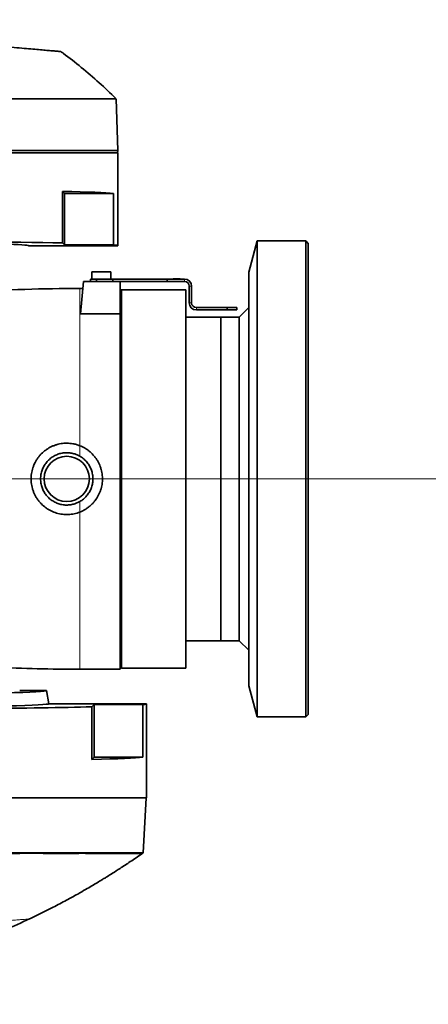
# Model space of a CAD drawing. Header units: millimetres. Extents: x 0 to 14900, y 0 to 10500.
# Tile 43 of 48: x 12618 to 12790, y 5513 to 5927. Entities that reach past the tile are written whole.
import ezdxf

# ---------------------------------------------------------------- set-up
doc = ezdxf.new("R2010")
doc.units = ezdxf.units.MM
doc.header["$LTSCALE"] = 25
doc.styles.add('SLDTEXTSTYLE0', font='TXT', dxfattribs={"width": 0.605})
doc.dimstyles.new('SLDDIMSTYLE2', dxfattribs={"dimtxt": 87.5, "dimasz": 87.5, "dimexe": 0, "dimexo": 0.0625, "dimgap": 21.875, "dimtad": 1, "dimdec": 4, "dimlfac": 25, "dimzin": 12, "dimdsep": 46, "dimtxsty": 'SLDTEXTSTYLE0', "dimsah": 1, "dimcen": 0.09, "dimadec": 1, "dimazin": 3, "dimtfac": 1, "dimtofl": 0, "dimtmove": 0, "dimatfit": 3, "dimfxl": 1, "dimfrac": 2, "dimtolj": 1, "dimtzin": 12, "dimarcsym": 0})

# ---------------------------------------------------------------- blocks, each defined once
blk = doc.blocks.new('_D_6')
at = {"color": 7, "linetype": 'Continuous', "lineweight": 0}
for p, q in [((7972.55, 6237.04), (7775.38, 6271.81)), ((12131.86, 5733.81), (13924.74, 5733.81))]:
    blk.add_line(p, q, dxfattribs=at)
at = {"color": 7, "linetype": 'Continuous', "lineweight": 18}
blk.add_arc((10826.53, 5733.81), 3060.71, 0, 170, dxfattribs=at)
for points in [[(7812.31, 6265.3), (7841.01, 6348.9), (7816.46, 6353.59)], [(13887.24, 5733.81), (13898.49, 5821.48), (13873.49, 5821.12)]]:
    blk.add_solid(points, dxfattribs=at)
at = {"color": 7, "linetype": 'Continuous', "lineweight": 18, "insert": (10991.66, 8905.45), "char_height": 87.5, "attachment_point": 1, "rotation": 354.776, "style": 'SLDTEXTSTYLE0'}
blk.add_mtext('170°', dxfattribs=at)
blk = doc.blocks.new('_D_7')
at = {"color": 7, "linetype": 'Continuous', "lineweight": 0}
for p, q in [((12131.86, 5733.81), (13924.74, 5733.81)), ((7972.55, 5230.58), (7775.38, 5195.81))]:
    blk.add_line(p, q, dxfattribs=at)
at = {"color": 7, "linetype": 'Continuous', "lineweight": 18}
blk.add_arc((10826.53, 5733.81), 3060.71, 190, 0, dxfattribs=at)
for points in [[(13887.24, 5733.81), (13873.49, 5646.5), (13898.49, 5646.14)], [(7812.31, 5202.32), (7816.46, 5114.03), (7841.01, 5118.72)]]:
    blk.add_solid(points, dxfattribs=at)
at = {"color": 7, "linetype": 'Continuous', "lineweight": 18, "insert": (10959.6, 2786.27), "char_height": 87.5, "attachment_point": 1, "rotation": 5, "style": 'SLDTEXTSTYLE0'}
blk.add_mtext('170°', dxfattribs=at)

msp = doc.modelspace()

# ---------------------------------------------------------------- linework, layer by layer
at = {"color": 7, "linetype": 'Continuous', "lineweight": 35}
for p, q in [((12658.9904555, 5871.8100723), (12658.2292129, 5893.6092071)), ((12658.9904555, 5871.8100723), (12549.0253763, 5871.8100723)), ((12659.0253763, 5870.8100723), (12549.0253763, 5870.8100723)), ((12658.9292929, 5870.8100723), (12658.9904555, 5871.8100723)), ((12659.0253763, 5831.8100723), (12659.0253763, 5870.8100723)), ((12635.7329625, 5854.6424861), (12635.7329625, 5832.9915874)), ((12635.7329625, 5854.6424861), (12636.5653763, 5853.8100723)), ((12636.5653763, 5853.8100723), (12636.5653763, 5832.1591736)), ((12636.5653763, 5853.8100723), (12657.1919145, 5853.8100723)), ((12657.1919145, 5832.1591736), (12657.1919145, 5853.8100723)), ((12621.5253763, 5831.8100723), (12659.0253763, 5831.8100723)), ((12635.7329625, 5832.9915874), (12636.5653763, 5832.1591736)), ((12636.5653763, 5832.1591736), (12657.1919145, 5832.1591736)), ((12717.5253763, 5833.8100723), (12714.0253763, 5820.7478945)), ((12738.0253763, 5833.8100723), (12717.5253763, 5833.8100723)), ((12717.5253763, 5633.8100723), (12717.5253763, 5833.8100723)), ((12739.0253763, 5832.8100723), (12738.0253763, 5833.8100723)), ((12738.0253763, 5633.8100723), (12738.0253763, 5833.8100723)), ((12739.0253763, 5634.8100723), (12739.0253763, 5832.8100723)), ((12648.0253763, 5820.8100723), (12648.0253763, 5817.8100723)), ((12648.0253763, 5820.8100723), (12656.0253763, 5820.8100723)), ((12656.0253763, 5817.8100723), (12656.0253763, 5820.8100723)), ((12714.0253763, 5646.8722501), (12714.0253763, 5820.7478945)), ((12644.5253763, 5816.8100723), (12643.3297657, 5803.1441809)), ((12644.5253763, 5816.8100723), (12660.0253763, 5816.8100723)), ((12647.5253763, 5816.8100723), (12647.5253763, 5817.8100723)), ((12647.5253763, 5817.8100723), (12650.0253763, 5817.8100723)), ((12650.0253763, 5817.8100723), (12650.0253763, 5816.8100723)), ((12650.0253763, 5817.8100723), (12656.8437073, 5817.8100723)), ((12656.8437073, 5816.8100723), (12656.8437073, 5817.8100723)), ((12656.8437073, 5817.8100723), (12679.7253763, 5817.8100723)), ((12660.0253763, 5803.1441809), (12660.0253763, 5816.8100723)), ((12660.0253763, 5816.8100723), (12679.7253763, 5816.8100723)), ((12679.7253763, 5816.8100723), (12679.7253763, 5817.8100723)), ((12679.7253763, 5817.8100723), (12687.0253763, 5817.8100723)), ((12679.7253763, 5816.8100723), (12687.0253763, 5816.8100723)), ((12682.2253763, 5817.9100723), (12682.2253763, 5817.8100723)), ((12682.2253763, 5817.9100723), (12683.4753763, 5817.9100723)), ((12683.4753763, 5817.9100723), (12683.4753763, 5817.8100723)), ((12683.4753763, 5817.9100723), (12683.9753763, 5817.9100723)), ((12683.9753763, 5817.9100723), (12683.9753763, 5817.8100723)), ((12683.9753763, 5817.9100723), (12685.2253763, 5817.9100723)), ((12685.2253763, 5817.9100723), (12685.2253763, 5817.8100723)), ((12689.0253763, 5814.8100723), (12689.0253763, 5807.8100723)), ((12690.0253763, 5814.8100723), (12690.0253763, 5807.8100723)), ((12644.2629103, 5813.8100723), (12643.0253763, 5813.8100723)), ((12660.5253763, 5813.3100723), (12660.0253763, 5812.8100723)), ((12687.5253763, 5813.3100723), (12660.5253763, 5813.3100723)), ((12660.5253763, 5813.3100723), (12660.5253763, 5654.3100723)), ((12687.5253763, 5813.3100723), (12687.5253763, 5733.8100723)), ((12660.0253763, 5803.1441809), (12643.3297657, 5803.1441809)), ((12660.0253763, 5803.1441809), (12660.0253763, 5653.8100723)), ((12705.0253763, 5805.8100723), (12692.0253763, 5805.8100723)), ((12705.0253763, 5804.8100723), (12692.0253763, 5804.8100723)), ((12705.0253763, 5804.8100723), (12705.0253763, 5805.8100723)), ((12705.0253763, 5805.8100723), (12709.0253763, 5805.8100723)), ((12709.0253763, 5804.8100723), (12705.0253763, 5804.8100723)), ((12709.0253763, 5805.8100723), (12709.0253763, 5804.8100723)), ((12714.0253763, 5805.8100723), (12710.0253763, 5801.8100723)), ((12702.3253763, 5801.8100723), (12687.5253763, 5801.8100723)), ((12703.3304927, 5801.8100723), (12702.3253763, 5801.8100723)), ((12702.3253763, 5665.8100723), (12702.3253763, 5801.8100723)), ((12702.3253763, 5801.8100723), (12702.3253763, 5733.8100723)), ((12706.8304927, 5801.8100723), (12706.3232681, 5801.8100723)), ((12710.0253763, 5801.8100723), (12709.8232681, 5801.8100723)), ((12710.0253763, 5665.8100723), (12710.0253763, 5801.8100723)), ((12687.5253763, 5733.8100723), (12687.5253763, 5654.3100723)), ((12702.3253763, 5733.8100723), (12702.3253763, 5665.8100723)), ((12687.5253763, 5665.8100723), (12702.3253763, 5665.8100723)), ((12702.3253763, 5665.8100723), (12710.0253763, 5665.8100723)), ((12710.0253763, 5665.8100723), (12714.0253763, 5661.8100723)), ((12643.0253763, 5653.8100723), (12660.0253763, 5653.8100723)), ((12660.0253763, 5654.8100723), (12660.5253763, 5654.3100723)), ((12660.5253763, 5654.3100723), (12687.5253763, 5654.3100723)), ((12629.0253763, 5644.8100723), (12617.7311476, 5644.8100723)), ((12629.9951747, 5639.3100723), (12629.0253763, 5644.8100723)), ((12714.0253763, 5646.8722501), (12717.5253763, 5633.8100723)), ((12671.0253763, 5639.3100723), (12629.9951747, 5639.3100723)), ((12649.0253763, 5638.960971), (12648.0762252, 5638.01182)), ((12648.0762252, 5615.8609213), (12648.0762252, 5638.01182)), ((12669.5014277, 5638.960971), (12649.0253763, 5638.960971)), ((12649.0253763, 5616.8100723), (12649.0253763, 5638.960971)), ((12669.5014277, 5638.960971), (12669.5014277, 5616.8100723)), ((12671.0253763, 5599.8100723), (12671.0253763, 5639.3100723)), ((12717.5253763, 5633.8100723), (12738.0253763, 5633.8100723)), ((12738.0253763, 5633.8100723), (12739.0253763, 5634.8100723)), ((12649.0253763, 5616.8100723), (12648.0762252, 5615.8609213)), ((12669.5014277, 5616.8100723), (12649.0253763, 5616.8100723)), ((12671.0253763, 5599.8100723), (12539.0253763, 5599.8100723)), ((12669.6554076, 5576.6695134), (12670.8681529, 5599.8100723)), ((12669.0990019, 5576.2821828), (12669.6942641, 5576.6990811))]:
    msp.add_line(p, q, dxfattribs=at)
at = {"color": 8, "linetype": 'Continuous', "lineweight": 18}
for p, q in [((12687.0253763, 5816.8100723), (12687.0253763, 5817.8100723)), ((12689.0253763, 5814.8100723), (12690.0253763, 5814.8100723)), ((12643.0253763, 5747.765358), (12643.0253763, 5813.8100723)), ((12690.0253763, 5807.8100723), (12689.0253763, 5807.8100723)), ((12692.0253763, 5805.8100723), (12692.0253763, 5804.8100723)), ((12643.0253763, 5743.3363517), (12643.0253763, 5747.765358)), ((12643.0253763, 5719.8547866), (12643.0253763, 5724.2837929)), ((12643.0253763, 5653.8100723), (12643.0253763, 5719.8547866))]:
    msp.add_line(p, q, dxfattribs=at)
at = {"color": 7, "linetype": 'Continuous', "lineweight": 35}
msp.add_circle((12637.5253763, 5733.8100723), 9.5, dxfattribs=at)
at = {"color": 7, "linetype": 'Continuous', "lineweight": 18}
msp.add_arc((10826.5253734, 5733.8100723), 2848, 190, 170, dxfattribs=at)
at = {"color": 7, "linetype": 'Continuous', "lineweight": 35}
for centre, radius, start, end in [((12687.0253763, 5814.8100723), 3, 0, 90), ((12687.0253763, 5814.8100723), 2, 0, 90), ((12643.0253763, 5013.8100723), 800, 90, 93.3124775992), ((12692.0253763, 5807.8100723), 3, 180, 270), ((12692.0253763, 5807.8100723), 2, 180, 270), ((12643.0253763, 6453.8100723), 800, 267.4392982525, 270)]:
    msp.add_arc(centre, radius, start, end, dxfattribs=at)
for centre, major_axis, ratio, start_param, end_param in [((12549.0253763, 5853.460971), (110, 0), 0.0174550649, 0.182835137, 0.6628351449), ((12539.0253763, 5831.8100723), (82.5, 0), 0.0174550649, 0, 3.1415926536), ((12549.0253763, 5831.8100723), (110, 0), 0.0174550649, 0.6628351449, 1.5707963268), ((12549.0253763, 5831.8100723), (110, 0), 0.0174550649, 0, 0.182835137), ((12539.0253763, 5644.8052372), (90.0004263, 0), 0.0174551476, 3.7409043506, 6.2862631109), ((12539.0253763, 5639.3051851), (90.9702293, 0), 0.0174551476, 3.7517074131, 6.2862631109), ((12539.0253763, 5639.3100723), (132, 0), 0.0174550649, 4.7123889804, 5.6846163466), ((12539.0253763, 5639.3100723), (132, 0), 0.0174550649, 6.1310843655, 6.2831853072), ((12539.0253763, 5617.1591736), (132, 0), 0.0174550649, 5.6846163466, 6.1310843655)]:
    msp.add_ellipse(centre, major_axis=major_axis, ratio=ratio, start_param=start_param, end_param=end_param, dxfattribs=at)
for points, knots in [([(12481.8751148, 5926.8100723), (12494.6092711, 5925.695978), (12513.7114424, 5924.0247546), (12536.0278061, 5922.0723257), (12547.1830062, 5921.0963722), (12553.5792608, 5920.5367724), (12558.8981242, 5920.0714321), (12564.7279581, 5919.5613878), (12571.0725904, 5919.0063044), (12577.4124987, 5918.4516343), (12583.6104619, 5917.9093828), (12589.6090406, 5917.3845751), (12595.37006, 5916.8805512), (12600.9431071, 5916.3929728), (12606.1781228, 5915.9349683), (12611.0537853, 5915.5084031), (12615.5327804, 5915.1165418), (12619.6643819, 5914.7550735), (12623.3257729, 5914.4347433), (12626.512566, 5914.155935), (12629.2069303, 5913.9202087), (12631.4367032, 5913.7251288), (12633.1435794, 5913.5757965), (12634.3054282, 5913.4741479), (12634.9495555, 5913.4177941), (12634.9677459, 5913.4162026), (12634.9755164, 5913.4155228)], [0, 0, 0, 0, 0.1966143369, 0.2949359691, 0.34410145, 0.368731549, 0.3933535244, 0.4254594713, 0.4577861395, 0.4908100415, 0.5240761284, 0.5561825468, 0.5887518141, 0.6215577, 0.654849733, 0.6867239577, 0.7190619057, 0.7516355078, 0.7846958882, 0.8162307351, 0.848220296, 0.8804415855, 0.9131382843, 0.9444874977, 0.976286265, 1, 1, 1, 1]), ([(12658.1777908, 5893.6374708), (12655.8549169, 5895.896574), (12651.1624408, 5900.4602259), (12643.7330627, 5906.7251284), (12638.3401572, 5911.0977535), (12635.3435474, 5913.1457414), (12634.9669692, 5913.4031081)], [0, 0, 0, 0, 0.3184102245, 0.6432257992, 0.9551648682, 1, 1, 1, 1]), ([(12658.1482692, 5893.6063805), (12658.142753, 5893.6063491), (12658.1293177, 5893.6062727), (12657.1983213, 5893.6055956), (12655.5062268, 5893.6044204), (12653.0502329, 5893.601476), (12649.8335159, 5893.5993893), (12645.9004654, 5893.5948634), (12641.3007339, 5893.5916166), (12636.0694188, 5893.5863568), (12630.1525916, 5893.5813905), (12623.6617464, 5893.5759043), (12616.6892679, 5893.569501), (12609.262587, 5893.5640752), (12601.3156308, 5893.5565639), (12592.9980936, 5893.5506921), (12584.4180046, 5893.5432465), (12575.632119, 5893.5367614), (12566.5614871, 5893.5298372), (12557.6565011, 5893.5225976), (12551.7782653, 5893.5185774), (12549.0253763, 5893.5166947)], [0, 0, 0, 0, 0.038075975, 0.0927388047, 0.1456723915, 0.1989761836, 0.2528533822, 0.3075159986, 0.3602592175, 0.4133686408, 0.4676330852, 0.5222966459, 0.5750395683, 0.6281487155, 0.6824128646, 0.7370761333, 0.7900093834, 0.8433128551, 0.897189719, 0.9518520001, 1, 1, 1, 1]), ([(12706.3232681, 5801.8100266), (12706.3239562, 5801.8100415), (12706.3307972, 5801.8101897), (12706.3038524, 5801.809602), (12706.2406549, 5801.8082619), (12706.1326791, 5801.8061067), (12705.9903572, 5801.8035279), (12705.8135764, 5801.8007379), (12705.6103828, 5801.7980958), (12705.3828473, 5801.7958563), (12705.1409192, 5801.7943068), (12704.8874348, 5801.7936044), (12704.6338337, 5801.7938448), (12704.3831588, 5801.7950089), (12704.1471577, 5801.7969484), (12703.9285049, 5801.7994728), (12703.7376572, 5801.8022509), (12703.5766579, 5801.8050076), (12703.4524906, 5801.8073956), (12703.3687452, 5801.8091311), (12703.3269811, 5801.8100372), (12703.329609, 5801.8099802), (12703.3304927, 5801.8099611)], [0, 0, 0, 0, 0.005865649, 0.0583110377, 0.1122774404, 0.1647331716, 0.2186981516, 0.271374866, 0.3255612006, 0.3785599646, 0.4330797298, 0.4863571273, 0.5411720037, 0.5945739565, 0.649528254, 0.7028549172, 0.7577419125, 0.8108183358, 0.8654527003, 0.9182012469, 0.9724946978, 1, 1, 1, 1]), ([(12709.8232681, 5801.8100266), (12709.8239562, 5801.8100415), (12709.8307972, 5801.8101897), (12709.8038524, 5801.809602), (12709.7406549, 5801.8082619), (12709.6326791, 5801.8061067), (12709.4903572, 5801.8035279), (12709.3135764, 5801.8007379), (12709.1103828, 5801.7980958), (12708.8828473, 5801.7958563), (12708.6409192, 5801.7943068), (12708.3874348, 5801.7936044), (12708.1338337, 5801.7938448), (12707.8831588, 5801.7950089), (12707.6471577, 5801.7969484), (12707.4285049, 5801.7994728), (12707.2376572, 5801.8022509), (12707.0766579, 5801.8050076), (12706.9524906, 5801.8073956), (12706.8687452, 5801.8091311), (12706.8269811, 5801.8100372), (12706.829609, 5801.8099802), (12706.8304927, 5801.8099611)], [0, 0, 0, 0, 0.005865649, 0.0583110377, 0.1122774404, 0.1647331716, 0.2186981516, 0.271374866, 0.3255612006, 0.3785599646, 0.4330797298, 0.4863571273, 0.5411720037, 0.5945739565, 0.649528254, 0.7028549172, 0.7577419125, 0.8108183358, 0.8654527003, 0.9182012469, 0.9724946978, 1, 1, 1, 1]), ([(12643.0253763, 5719.8547866), (12642.2469823, 5719.5881533), (12641.0692608, 5719.1847333), (12639.4196334, 5718.9137151), (12637.7534689, 5718.7704295), (12636.0763431, 5718.8399917), (12634.428876, 5719.114977), (12632.8121538, 5719.527285), (12631.2545655, 5720.1398357), (12629.7932717, 5720.9359266), (12628.397596, 5721.8556973), (12627.1197971, 5722.9499307), (12625.99094, 5724.19257), (12625.2227452, 5725.1973726), (12624.5433542, 5726.2609624), (12623.9545184, 5727.3781204), (12623.4559852, 5728.5559373), (12622.9322916, 5730.1654004), (12622.6152131, 5731.8311749), (12622.5101851, 5733.5137851), (12622.5482325, 5735.1916745), (12622.7966249, 5736.8544903), (12623.2461005, 5738.4613514), (12623.8294205, 5740.0260002), (12624.6067949, 5741.5117654), (12625.5583907, 5742.8833166), (12626.6270765, 5744.1763557), (12627.8583266, 5745.3330116), (12629.222905, 5746.3246217), (12630.3091413, 5746.9805667), (12631.4424843, 5747.5403331), (12632.6171294, 5748.0032802), (12633.8422942, 5748.3698979), (12635.4957331, 5748.7135789), (12637.18014, 5748.8466235), (12638.8553116, 5748.7689557), (12639.9453959, 5748.6256509), (12641.1039008, 5748.3916135), (12642.0786422, 5748.1218433), (12642.787886, 5747.8547831), (12643.0253763, 5747.765358)], [0, 0, 0, 0, 0.04221224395, 0.06386774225, 0.08568273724, 0.12805360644, 0.14956192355, 0.17138477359, 0.21368190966, 0.23514563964, 0.2569153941, 0.29962872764, 0.3213044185, 0.34329131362, 0.36466703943, 0.38619214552, 0.40819076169, 0.4303541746, 0.47310490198, 0.49481039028, 0.51683880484, 0.55919369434, 0.58069139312, 0.60250052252, 0.64495921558, 0.6665043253, 0.68835642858, 0.73125385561, 0.75302605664, 0.77511466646, 0.7964666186, 0.81796889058, 0.8399481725, 0.86209356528, 0.90462893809, 0.92622352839, 0.94813709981, 0.96102103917, 0.98694789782, 1, 1, 1, 1]), ([(12643.0253763, 5743.3363517), (12642.8319748, 5743.4433695), (12642.2483501, 5743.7663152), (12641.4225949, 5744.1129491), (12640.4947028, 5744.4118336), (12639.3810939, 5744.6827795), (12638.1478816, 5744.8232051), (12636.9135609, 5744.8059965), (12635.6878656, 5744.685737), (12634.4827417, 5744.4125273), (12633.3272985, 5743.9913946), (12632.2112533, 5743.4752691), (12631.1638306, 5742.8211516), (12630.2105133, 5742.0427596), (12629.3232643, 5741.1849094), (12628.5457397, 5740.2165316), (12627.8999438, 5739.1615428), (12627.4846773, 5738.3338358), (12627.1402542, 5737.4757848), (12626.8660909, 5736.5807617), (12626.6703056, 5735.6687013), (12626.5135442, 5734.4428433), (12626.511483, 5733.2024039), (12626.665816, 5731.9785956), (12626.9215412, 5730.7744995), (12627.3268337, 5729.6078574), (12627.873807, 5728.5062212), (12628.5118274, 5727.4527883), (12629.280592, 5726.4823407), (12630.1627922, 5725.6199324), (12630.8759268, 5725.0314283), (12631.6350364, 5724.5046061), (12632.4457089, 5724.03799), (12633.2913012, 5723.6434527), (12634.4533302, 5723.216352), (12635.6656337, 5722.9371378), (12636.8962712, 5722.8150867), (12638.1290296, 5722.7967485), (12639.3579534, 5722.9330377), (12640.4759759, 5723.2028163), (12641.4110235, 5723.5029287), (12642.2391527, 5723.8491102), (12642.8278505, 5724.174586), (12643.0253763, 5724.2837929)], [0, 0, 0, 0, 0.0144099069, 0.0434845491, 0.0581655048, 0.0779074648, 0.1180673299, 0.1385344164, 0.1581917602, 0.1981746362, 0.2185473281, 0.2382156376, 0.2782137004, 0.2985897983, 0.3183719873, 0.3586053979, 0.3791047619, 0.3989228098, 0.4188792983, 0.4392737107, 0.4598200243, 0.4795451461, 0.5196704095, 0.540119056, 0.5597765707, 0.5997561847, 0.6201248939, 0.6398481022, 0.6799585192, 0.7003927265, 0.7202098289, 0.7401645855, 0.76055437, 0.7810949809, 0.8008791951, 0.8411269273, 0.8616400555, 0.8813095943, 0.9213187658, 0.9417058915, 0.9561467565, 0.9852859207, 1, 1, 1, 1]), ([(12643.0253763, 5747.765358), (12643.7868064, 5747.4239192), (12644.9389853, 5746.9072616), (12646.3439507, 5745.964644), (12647.6707172, 5744.9160311), (12648.855593, 5743.7022446), (12649.8749599, 5742.3560645), (12650.7774048, 5740.9257279), (12651.4961091, 5739.383479), (12652.012998, 5737.7673407), (12652.3878224, 5736.1218092), (12652.5527795, 5734.4387545), (12652.5066442, 5732.7610664), (12652.3197575, 5731.1011846), (12651.9268678, 5729.47551), (12651.3410045, 5727.9232835), (12650.6253193, 5726.420681), (12649.723219, 5725.0114392), (12648.656739, 5723.7291475), (12647.9040931, 5722.9651603), (12647.0728324, 5722.2249754), (12646.1565516, 5721.5153855), (12644.9680135, 5720.7622259), (12643.9113399, 5720.2189254), (12643.2475365, 5719.9460963), (12643.0253763, 5719.8547866)], [0, 0, 0, 0, 0.0696714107, 0.1054252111, 0.141441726, 0.2113606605, 0.2468471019, 0.2828490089, 0.3529103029, 0.3884837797, 0.4245904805, 0.4938010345, 0.5289413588, 0.5646042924, 0.6331707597, 0.6679675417, 0.7032625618, 0.7723551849, 0.8074123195, 0.8429661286, 0.8621507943, 0.9007121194, 0.9399557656, 0.9799045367, 1, 1, 1, 1]), ([(12643.0253763, 5724.2837929), (12643.2852664, 5724.4422704), (12643.8068546, 5724.760328), (12644.5414441, 5725.3222937), (12645.2373001, 5725.9469907), (12645.8748668, 5726.6286522), (12646.4487518, 5727.3561084), (12646.9589566, 5728.1271412), (12647.4077927, 5728.9485121), (12647.7836589, 5729.803094), (12648.0837723, 5730.6796171), (12648.3093805, 5731.5755502), (12648.4605014, 5732.4986895), (12648.5317059, 5733.4272695), (12648.522399, 5734.6593466), (12648.3590584, 5735.8838737), (12648.0441397, 5737.0716798), (12647.6316504, 5738.227806), (12647.0763901, 5739.3276022), (12646.389543, 5740.3453938), (12645.8123831, 5741.062798), (12645.1780986, 5741.7300755), (12644.481073, 5742.3477966), (12643.7617565, 5742.8895666), (12643.2592823, 5743.1944336), (12643.0253763, 5743.3363517)], [0, 0, 0, 0, 0.03964895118, 0.0795737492, 0.12036681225, 0.16145945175, 0.20110826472, 0.24103253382, 0.28182790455, 0.32292559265, 0.36248735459, 0.40232696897, 0.44304607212, 0.48407031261, 0.52333826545, 0.60321331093, 0.64391521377, 0.68314108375, 0.76291006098, 0.80354465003, 0.8430420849, 0.88281140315, 0.92343738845, 0.96435945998, 1, 1, 1, 1]), ([(12539.0253763, 5576.7304752), (12542.3884337, 5576.8016128), (12549.1370595, 5576.944364), (12559.2005547, 5576.8782904), (12569.1681391, 5576.6976793), (12579.004569, 5576.6148685), (12588.6782127, 5576.6937626), (12598.2394707, 5576.6964302), (12607.5898702, 5576.6750028), (12616.5971015, 5576.6806095), (12625.0838515, 5576.6820874), (12633.0289678, 5576.6755637), (12640.3982761, 5576.6770847), (12647.0180031, 5576.6801852), (12652.8246582, 5576.6733035), (12657.824571, 5576.6735213), (12662.0373176, 5576.6732879), (12665.3436844, 5576.6722045), (12667.7568038, 5576.6731457), (12669.1724135, 5576.6707706), (12669.7774778, 5576.6718038), (12669.6236959, 5576.671964), (12669.6083282, 5576.67198)], [0, 0, 0, 0, 0.0491765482, 0.0986822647, 0.148006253, 0.1976278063, 0.2478666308, 0.2984215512, 0.3512235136, 0.4043926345, 0.4571220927, 0.5102177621, 0.564467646, 0.6191162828, 0.6718508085, 0.7249513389, 0.7792063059, 0.83386024, 0.8866027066, 0.9397114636, 0.9939752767, 1, 1, 1, 1]), ([(12621.6389809, 5548.8134925), (12622.7799927, 5549.3424944), (12626.1836074, 5550.920496), (12631.4453829, 5553.5756421), (12637.1323743, 5556.5616091), (12641.6918679, 5559.0719717), (12645.23584, 5561.0884871), (12647.9663139, 5562.6814196), (12650.2463477, 5564.0386689), (12652.0367546, 5565.1231901), (12653.4673769, 5566.0010003), (12654.9440171, 5566.9157769), (12657.105746, 5568.272801), (12660.3098634, 5570.3299671), (12664.4456272, 5573.0582124), (12667.4730174, 5575.1596907), (12669.0936419, 5576.2846553)], [0, 0, 0, 0, 0.0687205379, 0.2049919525, 0.3219829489, 0.4196978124, 0.4893832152, 0.5447852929, 0.5924295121, 0.6343723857, 0.6591658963, 0.6841450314, 0.7292884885, 0.7986326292, 0.8922038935, 1, 1, 1, 1]), ([(12608.095551, 5542.843922), (12609.2662178, 5543.3153812), (12613.9336204, 5545.1950706), (12618.4959343, 5547.3199209), (12621.9139396, 5548.9118213)], [0, 0, 0, 0, 0.2508176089, 1, 1, 1, 1])]:
    msp.add_open_spline(points, degree=3, knots=knots, dxfattribs=at)
at = {"color": 8, "linetype": 'Continuous', "lineweight": 18}
for points, knots in [([(12539.0253763, 5576.3344535), (12543.295087, 5576.4147787), (12551.8094289, 5576.5749572), (12564.4612761, 5576.3886321), (12576.8713617, 5576.2014889), (12588.9155926, 5576.3090155), (12600.4643357, 5576.2997373), (12611.4240205, 5576.2796017), (12621.6959583, 5576.2938964), (12631.1614469, 5576.2834747), (12639.7377851, 5576.2879102), (12647.3516676, 5576.2882435), (12653.9262362, 5576.283508), (12659.384389, 5576.2838128), (12663.6857656, 5576.28195), (12666.826624, 5576.2829155), (12668.5834405, 5576.2828321), (12669.3050122, 5576.2820039), (12669.0966642, 5576.2821844), (12669.0954974, 5576.2821854)], [0, 0, 0, 0, 0.0626947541, 0.1250212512, 0.1875955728, 0.2503584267, 0.312622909, 0.3749586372, 0.4377855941, 0.5001727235, 0.5623824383, 0.6250159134, 0.687664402, 0.7498865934, 0.8122593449, 0.8750868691, 0.937419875, 0.9996495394, 1, 1, 1, 1]), ([(12502.7612729, 5540.2000804), (12509.9386327, 5540.7196584), (12519.8077812, 5541.4340982), (12532.3563828, 5542.342507), (12539.5658719, 5542.8644109), (12546.0720875, 5543.3354039), (12551.862757, 5543.7545976), (12557.8482291, 5544.1878934), (12563.8505026, 5544.6224054), (12569.7430357, 5545.0489731), (12575.4544159, 5545.462427), (12580.9756569, 5545.8621165), (12586.3465065, 5546.2509189), (12591.4606443, 5546.6211377), (12596.2572191, 5546.9683677), (12600.7294806, 5547.2921202), (12604.891925, 5547.5934447), (12608.6377126, 5547.8646069), (12611.9246685, 5548.1025538), (12614.7509405, 5548.3071511), (12617.1497271, 5548.4808022), (12619.0481545, 5548.6182317), (12620.4538864, 5548.7199944), (12621.3268061, 5548.7831861), (12621.7254012, 5548.8120409), (12621.6583094, 5548.8071841), (12621.6424709, 5548.8060375)], [0, 0, 0, 0, 0.1368320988, 0.1881494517, 0.2394911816, 0.2738030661, 0.3108286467, 0.3481196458, 0.3862472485, 0.4246508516, 0.4616788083, 0.4989608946, 0.5370401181, 0.5753941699, 0.612681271, 0.6502338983, 0.6886199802, 0.7272932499, 0.7643220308, 0.8016149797, 0.8393152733, 0.8775768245, 0.9142360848, 0.9511526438, 0.9884684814, 1, 1, 1, 1])]:
    msp.add_open_spline(points, degree=3, knots=knots, dxfattribs=at)

# ---------------------------------------------------------------- dimensions: what is measured, and where the dimension line sits
at = {"color": 7, "linetype": 'Continuous', "lineweight": 18}
for base, line1, line2, picture, middle in [((11093.2840942, 8782.8762034), ((12081.864904, 5733.8100723), (9571.1858428, 5733.8100723)), ((9847.6264669, 5906.4163609), (8021.7928928, 6228.3600823)), '_D_6', (11105.2016849, 8781.8100723)), ((11093.2840942, 2684.7439413), ((9847.6264669, 5561.2037837), (8021.7928928, 5239.2600623)), ((12081.864904, 5733.8100723), (9571.1858428, 5733.8100723)), '_D_7', (11093.2840942, 2684.7439413))]:
    dim = msp.add_angular_dim_2l(base=base, line1=line1, line2=line2, dimstyle='SLDDIMSTYLE2', dxfattribs=at)
    dim.commit()
    dim.dimension.update_dxf_attribs({"geometry": picture, "text_midpoint": middle, "dimtype": 162})

doc.saveas('drawing.dxf')
